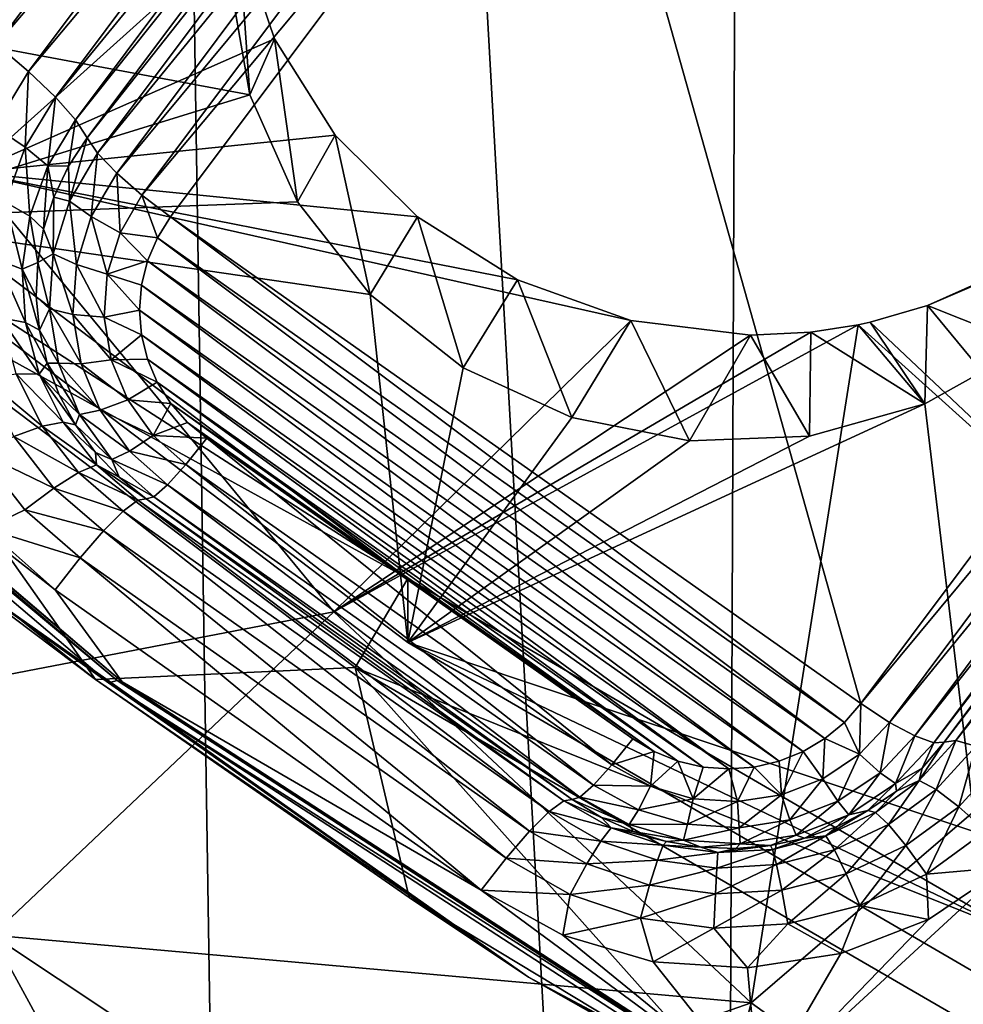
# Model space of a CAD drawing. Header units: metres. Extents: x -25 to 70, y -236 to 25.
# Tile 10 of 256: x -6.96 to -5.17, y -228.8 to -226.93. Entities that reach past the tile are written whole.
import ezdxf

# ---------------------------------------------------------------- set-up
doc = ezdxf.new("R2010")
doc.units = ezdxf.units.M
doc.layers.add('solid_10481002', color=7, linetype='CONTINUOUS')

msp = doc.modelspace()

# ---------------------------------------------------------------- linework, layer by layer
at = {"layer": 'solid_10481002'}
for points in [[(-7.368227, -233.935593, 242.581665), (-6.843808, -213.207275, 326.852631), (-8.077446, -212.536407, 326.685394)], [(-7.368227, -233.935593, 242.581665), (-6.514985, -234.358047, 242.686981), (-6.843808, -213.207275, 326.852631)], [(-5.635999, -234.727737, 242.779129), (-5.552163, -213.764297, 326.991455), (-6.843808, -213.207275, 326.852631)], [(-6.514985, -234.358047, 242.686981), (-5.635999, -234.727737, 242.779129), (-6.843808, -213.207275, 326.852631)], [(-5.635999, -234.727737, 242.779129), (-4.734836, -235.043213, 242.857758), (-5.552163, -213.764297, 326.991455)], [(-4.734836, -235.043213, 242.857758), (-4.213333, -214.202957, 327.1008), (-5.552163, -213.764297, 326.991455)], [(-6.037046, -225.198227, 231.857422), (-7.697053, -226.808914, 232.259018), (-7.477816, -227.021637, 232.312057)], [(-6.037046, -225.198227, 231.857422), (-7.477816, -227.021637, 232.312057), (-5.817809, -225.41095, 231.910461)], [(-7.438228, -227.057678, 232.332291), (-5.817809, -225.41095, 231.910461), (-7.477816, -227.021637, 232.312057)], [(-7.438228, -227.057678, 232.332291), (-5.817132, -225.471252, 231.932846), (-5.817809, -225.41095, 231.910461)], [(-7.373601, -227.091202, 232.478592), (-7.363039, -226.915039, 233.316086), (-5.803639, -225.401962, 232.938843)], [(-6.594522, -226.335144, 232.290756), (-7.373601, -227.091202, 232.478592), (-5.803639, -225.401962, 232.938843)], [(-7.438228, -227.057678, 232.332291), (-5.816417, -225.519867, 231.964844), (-5.817132, -225.471252, 231.932846)], [(-7.404659, -227.08345, 232.37085), (-5.816417, -225.519867, 231.964844), (-7.438228, -227.057678, 232.332291)], [(-7.404659, -227.08345, 232.37085), (-5.815796, -225.553436, 232.0009), (-5.816417, -225.519867, 231.964844)], [(-7.382017, -227.0952, 232.422119), (-5.815796, -225.553436, 232.0009), (-7.404659, -227.08345, 232.37085)], [(-7.382017, -227.0952, 232.422119), (-5.815342, -225.572906, 232.037048), (-5.815796, -225.553436, 232.0009)], [(-7.382017, -227.0952, 232.422119), (-5.81507, -225.580627, 232.071396), (-5.815342, -225.572906, 232.037048)], [(-7.382017, -227.0952, 232.422119), (-7.373601, -227.091202, 232.478592), (-5.81507, -225.580627, 232.071396)], [(-6.594522, -226.335144, 232.290756), (-5.81507, -225.580627, 232.071396), (-7.373601, -227.091202, 232.478592)], [(-7.160201, -227.077454, 232.006485), (-7.522221, -226.490265, 231.860077), (-6.470499, -225.74884, 231.675217)], [(-7.072115, -226.927002, 231.968964), (-7.160201, -227.077454, 232.006485), (-6.470499, -225.74884, 231.675217)], [(-7.006469, -226.975983, 231.96965), (-7.072115, -226.927002, 231.968964), (-6.242348, -225.955505, 231.715225)], [(-7.006469, -226.975983, 231.96965), (-6.242348, -225.955505, 231.715225), (-6.181539, -226.006302, 231.694122)], [(-6.94566, -227.026779, 231.948563), (-7.006469, -226.975983, 231.96965), (-6.181539, -226.006302, 231.694122)], [(-6.94566, -227.026779, 231.948563), (-6.181539, -226.006302, 231.694122), (-6.130176, -226.055054, 231.652817)], [(-6.894297, -227.075531, 231.907242), (-6.94566, -227.026779, 231.948563), (-6.130176, -226.055054, 231.652817)], [(-6.894297, -227.075531, 231.907242), (-6.130176, -226.055054, 231.652817), (-6.092094, -226.098145, 231.594376)], [(-6.856215, -227.118622, 231.848801), (-6.894297, -227.075531, 231.907242), (-6.092094, -226.098145, 231.594376)], [(-6.856215, -227.118622, 231.848801), (-6.092094, -226.098145, 231.594376), (-6.070193, -226.132217, 231.523453)], [(-6.856215, -227.118622, 231.848801), (-6.070193, -226.132217, 231.523453), (-6.834313, -227.15271, 231.777893)], [(-6.834313, -227.15271, 231.777893), (-6.070193, -226.132217, 231.523453), (-6.050186, -226.161652, 231.465515)], [(-6.814307, -227.182129, 231.71994), (-6.834313, -227.15271, 231.777893), (-6.050186, -226.161652, 231.465515)], [(-6.814307, -227.182129, 231.71994), (-6.050186, -226.161652, 231.465515), (-6.014035, -226.1996, 231.42186)], [(-5.756704, -226.173416, 231.368835), (-5.709291, -226.162369, 231.366074), (-4.541662, -227.029968, 231.582397)], [(-5.709291, -226.162369, 231.366074), (-5.660678, -226.158661, 231.365158), (-4.54548, -226.982803, 231.570633)], [(-5.709291, -226.162369, 231.366074), (-4.54548, -226.982803, 231.570633), (-4.541662, -227.029968, 231.582397)], [(-5.660678, -226.158661, 231.365158), (-4.556871, -226.936798, 231.559158), (-4.54548, -226.982803, 231.570633)], [(-5.660678, -226.158661, 231.365158), (-5.611959, -226.162415, 231.366089), (-4.556871, -226.936798, 231.559158)], [(-5.611959, -226.162415, 231.366089), (-4.575603, -226.893005, 231.548248), (-4.556871, -226.936798, 231.559158)], [(-5.801844, -226.191589, 231.373367), (-5.756704, -226.173416, 231.368835), (-4.545529, -227.07724, 231.594177)], [(-5.756704, -226.173416, 231.368835), (-4.541662, -227.029968, 231.582397), (-4.545529, -227.07724, 231.594177)], [(-6.778156, -227.220078, 231.6763), (-6.814307, -227.182129, 231.71994), (-6.014035, -226.1996, 231.42186)], [(-6.778156, -227.220078, 231.6763), (-6.014035, -226.1996, 231.42186), (-5.965978, -226.241592, 231.397797)], [(-5.843521, -226.216461, 231.379562), (-5.801844, -226.191589, 231.373367), (-4.557019, -227.123383, 231.605682)], [(-5.801844, -226.191589, 231.373367), (-4.545529, -227.07724, 231.594177), (-4.557019, -227.123383, 231.605682)], [(-5.880466, -226.247177, 231.387222), (-5.843521, -226.216461, 231.379562), (-4.575725, -227.166977, 231.616562)], [(-5.843521, -226.216461, 231.379562), (-4.557019, -227.123383, 231.605682), (-4.575725, -227.166977, 231.616562)], [(-6.730098, -227.26207, 231.652222), (-6.778156, -227.220078, 231.6763), (-5.965978, -226.241592, 231.397797)], [(-6.730098, -227.26207, 231.652222), (-5.965978, -226.241592, 231.397797), (-5.911658, -226.282684, 231.396072)], [(-5.911658, -226.282684, 231.396072), (-5.880466, -226.247177, 231.387222), (-4.600886, -227.206726, 231.626465)], [(-5.880466, -226.247177, 231.387222), (-4.575725, -227.166977, 231.616562), (-4.600886, -227.206726, 231.626465)], [(-6.730098, -227.26207, 231.652222), (-5.911658, -226.282684, 231.396072), (-6.675779, -227.303177, 231.650513)], [(-6.675779, -227.303177, 231.650513), (-5.911658, -226.282684, 231.396072), (-5.365006, -228.227219, 231.880905)], [(-5.911658, -226.282684, 231.396072), (-4.600886, -227.206726, 231.626465), (-5.365006, -228.227219, 231.880905)], [(-7.626584, -226.305847, 234.366531), (-6.546943, -226.762955, 234.225601), (-7.053787, -227.218536, 234.594101)], [(-7.053787, -227.218536, 234.594101), (-6.546943, -226.762955, 234.225601), (-6.478709, -226.964752, 234.296478)], [(-6.546943, -226.762955, 234.225601), (-6.563352, -226.853104, 233.300644), (-6.525276, -227.071213, 233.355026)], [(-6.478709, -226.964752, 234.296478), (-6.546943, -226.762955, 234.225601), (-6.525276, -227.071213, 233.355026)], [(-7.363039, -226.915039, 233.316086), (-6.525276, -227.071213, 233.355026), (-6.563352, -226.853104, 233.300644)], [(-7.363039, -226.915039, 233.316086), (-7.287333, -227.306458, 233.413681), (-6.525276, -227.071213, 233.355026)], [(-7.053787, -227.218536, 234.594101), (-6.478709, -226.964752, 234.296478), (-6.363406, -227.147675, 234.348373)], [(-6.478709, -226.964752, 234.296478), (-6.525276, -227.071213, 233.355026), (-6.434743, -227.274246, 233.405655)], [(-6.363406, -227.147675, 234.348373), (-6.478709, -226.964752, 234.296478), (-6.434743, -227.274246, 233.405655)], [(-7.009467, -227.132401, 231.974899), (-7.006469, -226.975983, 231.96965), (-6.94566, -227.026779, 231.948563)], [(-4.215099, -227.014343, 233.925095), (-5.238639, -227.471497, 234.240555), (-5.136727, -227.427765, 234.20369)], [(-4.73763, -228.077469, 234.423233), (-5.238639, -227.471497, 234.240555), (-4.215099, -227.014343, 233.925095)], [(-7.009467, -227.132401, 231.974899), (-6.94566, -227.026779, 231.948563), (-6.95181, -227.170746, 231.930984)], [(-6.95181, -227.170746, 231.930984), (-6.94566, -227.026779, 231.948563), (-6.894297, -227.075531, 231.907242)], [(-6.434743, -227.274246, 233.405655), (-6.525276, -227.071213, 233.355026), (-7.287333, -227.306458, 233.413681)], [(-6.95181, -227.170746, 231.930984), (-6.894297, -227.075531, 231.907242), (-6.909063, -227.206116, 231.870621)], [(-6.909063, -227.206116, 231.870621), (-6.894297, -227.075531, 231.907242), (-6.856215, -227.118622, 231.848801)], [(-6.869637, -227.207016, 231.791443), (-6.909063, -227.206116, 231.870621), (-6.856215, -227.118622, 231.848801)], [(-6.869637, -227.207016, 231.791443), (-6.856215, -227.118622, 231.848801), (-6.834313, -227.15271, 231.777893)], [(-7.009467, -227.132401, 231.974899), (-6.95181, -227.170746, 231.930984), (-6.989075, -227.275024, 231.956985)], [(-7.053787, -227.218536, 234.594101), (-6.363406, -227.147675, 234.348373), (-6.207027, -227.30307, 234.378693)], [(-6.867499, -227.273087, 231.74263), (-6.869637, -227.207016, 231.791443), (-6.834313, -227.15271, 231.777893)], [(-6.867499, -227.273087, 231.74263), (-6.834313, -227.15271, 231.777893), (-6.814307, -227.182129, 231.71994)], [(-6.363406, -227.147675, 234.348373), (-6.434743, -227.274246, 233.405655), (-6.297, -227.450455, 233.449585)], [(-6.207027, -227.30307, 234.378693), (-6.363406, -227.147675, 234.348373), (-6.297, -227.450455, 233.449585)], [(-6.989075, -227.275024, 231.956985), (-6.95181, -227.170746, 231.930984), (-6.943304, -227.301926, 231.894501)], [(-6.95181, -227.170746, 231.930984), (-6.909063, -227.206116, 231.870621), (-6.943304, -227.301926, 231.894501)], [(-6.225438, -227.989883, 234.09938), (-7.287333, -227.185501, 233.898834), (-7.415864, -227.334274, 233.935928)], [(-7.287333, -227.306458, 233.413681), (-7.287333, -227.185501, 233.898834), (-6.225438, -227.989883, 234.09938)], [(-6.867499, -227.273087, 231.74263), (-6.814307, -227.182129, 231.71994), (-6.82641, -227.302597, 231.696869)], [(-6.82641, -227.302597, 231.696869), (-6.814307, -227.182129, 231.71994), (-6.778156, -227.220078, 231.6763)], [(-6.91698, -227.326691, 231.821274), (-6.943304, -227.301926, 231.894501), (-6.909063, -227.206116, 231.870621)], [(-6.89735, -227.26535, 231.805984), (-6.91698, -227.326691, 231.821274), (-6.909063, -227.206116, 231.870621)], [(-6.869637, -227.207016, 231.791443), (-6.89735, -227.26535, 231.805984), (-6.909063, -227.206116, 231.870621)], [(-6.867499, -227.273087, 231.74263), (-6.89735, -227.26535, 231.805984), (-6.869637, -227.207016, 231.791443)], [(-4.546566, -227.242218, 231.647278), (-5.365006, -228.227219, 231.880905), (-4.600886, -227.206726, 231.626465)], [(-7.053787, -227.218536, 234.594101), (-6.365626, -228.052826, 234.802109), (-7.533276, -228.277466, 235.388855)], [(-7.053787, -227.218536, 234.594101), (-6.207027, -227.30307, 234.378693), (-6.016856, -227.422897, 234.386002)], [(-7.053787, -227.218536, 234.594101), (-6.016856, -227.422897, 234.386002), (-5.802063, -227.499786, 234.370026)], [(-7.053787, -227.218536, 234.594101), (-5.802063, -227.499786, 234.370026), (-6.365626, -228.052826, 234.802109)], [(-6.82641, -227.302597, 231.696869), (-6.778156, -227.220078, 231.6763), (-6.771788, -227.333359, 231.669998)], [(-6.771788, -227.333359, 231.669998), (-6.778156, -227.220078, 231.6763), (-6.730098, -227.26207, 231.652222)], [(-4.546566, -227.242218, 231.647278), (-5.310688, -228.262695, 231.901718), (-5.365006, -228.227219, 231.880905)], [(-4.546566, -227.242218, 231.647278), (-4.498509, -227.26799, 231.688248), (-5.310688, -228.262695, 231.901718)], [(-7.891201, -227.253891, 232.18309), (-7.872434, -227.251846, 232.113708), (-6.777532, -228.183533, 232.345993)], [(-6.793688, -228.18779, 232.415924), (-7.891201, -227.253891, 232.18309), (-6.777532, -228.183533, 232.345993)], [(-7.132682, -227.944733, 232.432724), (-7.891201, -227.253891, 232.18309), (-6.793688, -228.18779, 232.415924)], [(-7.872434, -227.251846, 232.113708), (-7.860935, -227.255646, 232.050903), (-6.767673, -228.185944, 232.282852)], [(-6.777532, -228.183533, 232.345993), (-7.872434, -227.251846, 232.113708), (-6.767673, -228.185944, 232.282852)], [(-6.89513, -228.011246, 232.239304), (-6.767673, -228.185944, 232.282852), (-7.860935, -227.255646, 232.050903)], [(-7.026819, -227.894577, 232.210205), (-6.89513, -228.011246, 232.239304), (-7.860935, -227.255646, 232.050903)], [(-6.898498, -227.37326, 231.767593), (-6.91698, -227.326691, 231.821274), (-6.89735, -227.26535, 231.805984)], [(-6.898498, -227.37326, 231.767593), (-6.89735, -227.26535, 231.805984), (-6.867499, -227.273087, 231.74263)], [(-6.771788, -227.333359, 231.669998), (-6.730098, -227.26207, 231.652222), (-6.700941, -227.342926, 231.660431)], [(-6.730098, -227.26207, 231.652222), (-6.675779, -227.303177, 231.650513), (-6.700941, -227.342926, 231.660431)], [(-4.498509, -227.26799, 231.688248), (-5.26263, -228.288467, 231.942673), (-5.310688, -228.262695, 231.901718)], [(-4.498509, -227.26799, 231.688248), (-4.462358, -227.281006, 231.744598), (-5.26263, -228.288467, 231.942673)], [(-6.297, -227.450455, 233.449585), (-6.434743, -227.274246, 233.405655), (-7.287333, -227.306458, 233.413681)], [(-7.004659, -227.384338, 231.984238), (-6.989075, -227.275024, 231.956985), (-6.957623, -227.402374, 231.919556)], [(-6.989075, -227.275024, 231.956985), (-6.943304, -227.301926, 231.894501), (-6.957623, -227.402374, 231.919556)], [(-6.898498, -227.37326, 231.767593), (-6.867499, -227.273087, 231.74263), (-6.854531, -227.393463, 231.719528)], [(-6.867499, -227.273087, 231.74263), (-6.82641, -227.302597, 231.696869), (-6.854531, -227.393463, 231.719528)], [(-4.462358, -227.281006, 231.744598), (-5.22648, -228.301483, 231.999039), (-5.26263, -228.288467, 231.942673)], [(-4.442351, -227.279785, 231.809586), (-5.206472, -228.300262, 232.064011), (-5.22648, -228.301483, 231.999039)], [(-4.462358, -227.281006, 231.744598), (-4.442351, -227.279785, 231.809586), (-5.22648, -228.301483, 231.999039)], [(-4.42045, -227.276581, 231.888184), (-5.184571, -228.297073, 232.142624), (-5.206472, -228.300262, 232.064011)], [(-4.42045, -227.276581, 231.888184), (-5.206472, -228.300262, 232.064011), (-4.442351, -227.279785, 231.809586)], [(-4.42045, -227.276581, 231.888184), (-4.382369, -227.287186, 231.960022), (-5.184571, -228.297073, 232.142624)], [(-6.92819, -227.389999, 231.837051), (-6.957623, -227.402374, 231.919556), (-6.943304, -227.301926, 231.894501)], [(-6.91698, -227.326691, 231.821274), (-6.92819, -227.389999, 231.837051), (-6.943304, -227.301926, 231.894501)], [(-6.854531, -227.393463, 231.719528), (-6.82641, -227.302597, 231.696869), (-6.796083, -227.411865, 231.689575)], [(-6.82641, -227.302597, 231.696869), (-6.771788, -227.333359, 231.669998), (-6.796083, -227.411865, 231.689575)], [(-6.700941, -227.342926, 231.660431), (-6.675779, -227.303177, 231.650513), (-5.3962, -228.262726, 231.889755)], [(-6.675779, -227.303177, 231.650513), (-5.365006, -228.227219, 231.880905), (-5.3962, -228.262726, 231.889755)], [(-6.207027, -227.30307, 234.378693), (-6.297, -227.450455, 233.449585), (-6.119964, -227.589767, 233.484314)], [(-6.016856, -227.422897, 234.386002), (-6.207027, -227.30307, 234.378693), (-6.119964, -227.589767, 233.484314)], [(-4.382369, -227.287186, 231.960022), (-5.146489, -228.307678, 232.214462), (-5.184571, -228.297073, 232.142624)], [(-7.287333, -227.306458, 233.413681), (-6.225438, -227.989883, 234.09938), (-6.225438, -228.11084, 233.614243)], [(-6.297, -227.450455, 233.449585), (-7.287333, -227.306458, 233.413681), (-6.225438, -228.11084, 233.614243)], [(-7.415864, -227.334274, 233.935928), (-7.384721, -227.730042, 232.461884), (-6.818176, -228.181183, 232.574356)], [(-6.325528, -228.158585, 234.141449), (-7.415864, -227.334274, 233.935928), (-6.818176, -228.181183, 232.574356)], [(-6.225438, -227.989883, 234.09938), (-7.415864, -227.334274, 233.935928), (-6.325528, -228.158585, 234.141449)], [(-6.898498, -227.37326, 231.767593), (-6.92819, -227.389999, 231.837051), (-6.91698, -227.326691, 231.821274)], [(-6.796083, -227.411865, 231.689575), (-6.771788, -227.333359, 231.669998), (-6.719646, -227.38652, 231.671295)], [(-6.771788, -227.333359, 231.669998), (-6.700941, -227.342926, 231.660431), (-6.719646, -227.38652, 231.671295)], [(-6.719646, -227.38652, 231.671295), (-6.700941, -227.342926, 231.660431), (-5.433145, -228.293457, 231.897415)], [(-6.700941, -227.342926, 231.660431), (-5.3962, -228.262726, 231.889755), (-5.433145, -228.293457, 231.897415)], [(-6.905748, -227.4776, 231.79361), (-6.92819, -227.389999, 231.837051), (-6.898498, -227.37326, 231.767593)], [(-6.905748, -227.4776, 231.79361), (-6.898498, -227.37326, 231.767593), (-6.861108, -227.488129, 231.743134)], [(-6.898498, -227.37326, 231.767593), (-6.854531, -227.393463, 231.719528), (-6.861108, -227.488129, 231.743134)], [(-7.004659, -227.384338, 231.984238), (-6.957623, -227.402374, 231.919556), (-6.951471, -227.503601, 231.944794)], [(-6.997962, -227.494507, 232.011703), (-7.004659, -227.384338, 231.984238), (-6.951471, -227.503601, 231.944794)], [(-6.92819, -227.389999, 231.837051), (-6.930789, -227.454178, 231.853058), (-6.957623, -227.402374, 231.919556)], [(-6.905748, -227.4776, 231.79361), (-6.930789, -227.454178, 231.853058), (-6.92819, -227.389999, 231.837051)], [(-6.861108, -227.488129, 231.743134), (-6.854531, -227.393463, 231.719528), (-6.801766, -227.493637, 231.709961)], [(-6.854531, -227.393463, 231.719528), (-6.796083, -227.411865, 231.689575), (-6.801766, -227.493637, 231.709961)], [(-6.796083, -227.411865, 231.689575), (-6.719646, -227.38652, 231.671295), (-6.731136, -227.432663, 231.6828)], [(-6.731136, -227.432663, 231.6828), (-6.719646, -227.38652, 231.671295), (-5.474821, -228.318314, 231.90361)], [(-6.719646, -227.38652, 231.671295), (-5.433145, -228.293457, 231.897415), (-5.474821, -228.318314, 231.90361)], [(-6.924732, -227.518143, 231.869003), (-6.951471, -227.503601, 231.944794), (-6.957623, -227.402374, 231.919556)], [(-6.930789, -227.454178, 231.853058), (-6.924732, -227.518143, 231.869003), (-6.957623, -227.402374, 231.919556)], [(-6.801766, -227.493637, 231.709961), (-6.796083, -227.411865, 231.689575), (-6.735003, -227.479935, 231.69458)], [(-6.796083, -227.411865, 231.689575), (-6.731136, -227.432663, 231.6828), (-6.735003, -227.479935, 231.69458)], [(-6.735003, -227.479935, 231.69458), (-6.731136, -227.432663, 231.6828), (-5.51996, -228.336487, 231.908142)], [(-6.731136, -227.432663, 231.6828), (-5.474821, -228.318314, 231.90361), (-5.51996, -228.336487, 231.908142)], [(-6.016856, -227.422897, 234.386002), (-6.119964, -227.589767, 233.484314), (-5.913822, -227.684143, 233.507843)], [(-5.802063, -227.499786, 234.370026), (-6.016856, -227.422897, 234.386002), (-5.913822, -227.684143, 233.507843)], [(-5.136727, -227.427765, 234.20369), (-5.238639, -227.471497, 234.240555), (-5.045894, -227.547821, 233.473862)], [(-6.905748, -227.4776, 231.79361), (-6.924732, -227.518143, 231.869003), (-6.930789, -227.454178, 231.853058)], [(-6.119964, -227.589767, 233.484314), (-6.297, -227.450455, 233.449585), (-6.225438, -228.11084, 233.614243)], [(-5.238639, -227.471497, 234.240555), (-5.347092, -227.503235, 234.274826), (-5.243558, -227.657974, 233.501328)], [(-4.73763, -228.077469, 234.423233), (-5.347092, -227.503235, 234.274826), (-5.238639, -227.471497, 234.240555)], [(-5.238639, -227.471497, 234.240555), (-5.243558, -227.657974, 233.501328), (-5.045894, -227.547821, 233.473862)], [(-6.888887, -227.580902, 231.819366), (-6.924732, -227.518143, 231.869003), (-6.905748, -227.4776, 231.79361)], [(-6.905748, -227.4776, 231.79361), (-6.861108, -227.488129, 231.743134), (-6.845812, -227.581833, 231.766495)], [(-6.888887, -227.580902, 231.819366), (-6.905748, -227.4776, 231.79361), (-6.845812, -227.581833, 231.766495)], [(-6.861108, -227.488129, 231.743134), (-6.801766, -227.493637, 231.709961), (-6.788551, -227.5746, 231.730148)], [(-6.845812, -227.581833, 231.766495), (-6.861108, -227.488129, 231.743134), (-6.788551, -227.5746, 231.730148)], [(-6.801766, -227.493637, 231.709961), (-6.735003, -227.479935, 231.69458), (-6.731185, -227.5271, 231.706345)], [(-6.735003, -227.479935, 231.69458), (-5.51996, -228.336487, 231.908142), (-5.567374, -228.347534, 231.910904)], [(-6.731185, -227.5271, 231.706345), (-6.735003, -227.479935, 231.69458), (-5.567374, -228.347534, 231.910904)], [(-6.997962, -227.494507, 232.011703), (-6.951471, -227.503601, 231.944794), (-6.925082, -227.60173, 231.969254)], [(-6.969244, -227.601288, 232.03833), (-6.997962, -227.494507, 232.011703), (-6.925082, -227.60173, 231.969254)], [(-6.910123, -227.58078, 231.884628), (-6.925082, -227.60173, 231.969254), (-6.951471, -227.503601, 231.944794)], [(-6.924732, -227.518143, 231.869003), (-6.910123, -227.58078, 231.884628), (-6.951471, -227.503601, 231.944794)], [(-6.788551, -227.5746, 231.730148), (-6.801766, -227.493637, 231.709961), (-6.731185, -227.5271, 231.706345)], [(-6.365626, -228.052826, 234.802109), (-5.802063, -227.499786, 234.370026), (-5.574264, -227.527679, 234.331985)], [(-6.365626, -228.052826, 234.802109), (-5.459701, -227.522079, 234.305542), (-5.36983, -227.508163, 234.281418)], [(-6.365626, -228.052826, 234.802109), (-5.36983, -227.508163, 234.281418), (-5.573357, -228.79509, 234.987167)], [(-5.802063, -227.499786, 234.370026), (-5.913822, -227.684143, 233.507843), (-5.690396, -227.728165, 233.518829)], [(-5.574264, -227.527679, 234.331985), (-5.802063, -227.499786, 234.370026), (-5.690396, -227.728165, 233.518829)], [(-4.73763, -228.077469, 234.423233), (-5.573357, -228.79509, 234.987167), (-5.36983, -227.508163, 234.281418)], [(-5.36983, -227.508163, 234.281418), (-5.459701, -227.522079, 234.305542), (-5.243558, -227.657974, 233.501328)], [(-5.347092, -227.503235, 234.274826), (-5.36983, -227.508163, 234.281418), (-5.243558, -227.657974, 233.501328)], [(-4.73763, -228.077469, 234.423233), (-5.36983, -227.508163, 234.281418), (-5.347092, -227.503235, 234.274826)], [(-6.888887, -227.580902, 231.819366), (-6.910123, -227.58078, 231.884628), (-6.924732, -227.518143, 231.869003)], [(-6.788551, -227.5746, 231.730148), (-6.731185, -227.5271, 231.706345), (-6.719794, -227.573105, 231.717819)], [(-6.731185, -227.5271, 231.706345), (-5.567374, -228.347534, 231.910904), (-5.615987, -228.351242, 231.911819)], [(-6.719794, -227.573105, 231.717819), (-6.731185, -227.5271, 231.706345), (-5.615987, -228.351242, 231.911819)], [(-6.365626, -228.052826, 234.802109), (-5.574264, -227.527679, 234.331985), (-5.459701, -227.522079, 234.305542)], [(-5.574264, -227.527679, 234.331985), (-5.690396, -227.728165, 233.518829), (-5.462585, -227.719269, 233.516602)], [(-5.459701, -227.522079, 234.305542), (-5.574264, -227.527679, 234.331985), (-5.462585, -227.719269, 233.516602)], [(-5.459701, -227.522079, 234.305542), (-5.462585, -227.719269, 233.516602), (-5.243558, -227.657974, 233.501328)], [(-5.146676, -228.470963, 233.704025), (-5.045894, -227.547821, 233.473862), (-5.243558, -227.657974, 233.501328)], [(-6.910123, -227.58078, 231.884628), (-6.887211, -227.641037, 231.899643), (-6.925082, -227.60173, 231.969254)], [(-6.84876, -227.677963, 231.843567), (-6.887211, -227.641037, 231.899643), (-6.910123, -227.58078, 231.884628)], [(-6.84876, -227.677963, 231.843567), (-6.910123, -227.58078, 231.884628), (-6.888887, -227.580902, 231.819366)], [(-6.888887, -227.580902, 231.819366), (-6.845812, -227.581833, 231.766495), (-6.80941, -227.669876, 231.788452)], [(-6.84876, -227.677963, 231.843567), (-6.888887, -227.580902, 231.819366), (-6.80941, -227.669876, 231.788452)], [(-6.845812, -227.581833, 231.766495), (-6.788551, -227.5746, 231.730148), (-6.757101, -227.650681, 231.749115)], [(-6.80941, -227.669876, 231.788452), (-6.845812, -227.581833, 231.766495), (-6.757101, -227.650681, 231.749115)], [(-6.788551, -227.5746, 231.730148), (-6.719794, -227.573105, 231.717819), (-6.701062, -227.616898, 231.728729)], [(-6.757101, -227.650681, 231.749115), (-6.788551, -227.5746, 231.730148), (-6.701062, -227.616898, 231.728729)], [(-6.719794, -227.573105, 231.717819), (-5.615987, -228.351242, 231.911819), (-5.664706, -228.347488, 231.910889)], [(-6.701062, -227.616898, 231.728729), (-6.719794, -227.573105, 231.717819), (-5.664706, -228.347488, 231.910889)], [(-7.028809, -227.610062, 232.093994), (-6.969244, -227.601288, 232.03833), (-6.919607, -227.700592, 232.063095)], [(-6.969244, -227.601288, 232.03833), (-6.925082, -227.60173, 231.969254), (-6.879472, -227.692963, 231.992004)], [(-6.919607, -227.700592, 232.063095), (-6.969244, -227.601288, 232.03833), (-6.879472, -227.692963, 231.992004)], [(-6.85639, -227.697891, 231.913818), (-6.879472, -227.692963, 231.992004), (-6.925082, -227.60173, 231.969254)], [(-6.887211, -227.641037, 231.899643), (-6.85639, -227.697891, 231.913818), (-6.925082, -227.60173, 231.969254)], [(-5.913822, -227.684143, 233.507843), (-6.119964, -227.589767, 233.484314), (-6.225438, -228.11084, 233.614243)], [(-6.97374, -227.72023, 232.12146), (-7.028809, -227.610062, 232.093994), (-6.919607, -227.700592, 232.063095)], [(-6.757101, -227.650681, 231.749115), (-6.701062, -227.616898, 231.728729), (-6.675438, -227.657349, 231.738815)], [(-6.701062, -227.616898, 231.728729), (-5.664706, -228.347488, 231.910889), (-5.71226, -228.336349, 231.908112)], [(-6.675438, -227.657349, 231.738815), (-6.701062, -227.616898, 231.728729), (-5.71226, -228.336349, 231.908112)], [(-6.84876, -227.677963, 231.843567), (-6.85639, -227.697891, 231.913818), (-6.887211, -227.641037, 231.899643)], [(-6.80941, -227.669876, 231.788452), (-6.757101, -227.650681, 231.749115), (-6.708993, -227.718048, 231.765915)], [(-6.708993, -227.718048, 231.765915), (-6.757101, -227.650681, 231.749115), (-6.675438, -227.657349, 231.738815)], [(-6.708993, -227.718048, 231.765915), (-6.675438, -227.657349, 231.738815), (-6.643766, -227.693192, 231.747757)], [(-6.675438, -227.657349, 231.738815), (-5.71226, -228.336349, 231.908112), (-5.757185, -228.318192, 231.90358)], [(-6.643766, -227.693192, 231.747757), (-6.675438, -227.657349, 231.738815), (-5.757185, -228.318192, 231.90358)], [(-5.243558, -227.657974, 233.501328), (-5.462585, -227.719269, 233.516602), (-6.225438, -228.11084, 233.614243)], [(-5.146676, -228.470963, 233.704025), (-5.243558, -227.657974, 233.501328), (-6.225438, -228.11084, 233.614243)], [(-6.787378, -227.763931, 231.865005), (-6.85639, -227.697891, 231.913818), (-6.84876, -227.677963, 231.843567)], [(-6.84876, -227.677963, 231.843567), (-6.80941, -227.669876, 231.788452), (-6.753727, -227.747864, 231.807892)], [(-6.787378, -227.763931, 231.865005), (-6.84876, -227.677963, 231.843567), (-6.753727, -227.747864, 231.807892)], [(-6.753727, -227.747864, 231.807892), (-6.80941, -227.669876, 231.788452), (-6.708993, -227.718048, 231.765915)], [(-6.919607, -227.700592, 232.063095), (-6.879472, -227.692963, 231.992004), (-6.816393, -227.773819, 232.012161)], [(-6.818185, -227.750336, 231.926895), (-6.816393, -227.773819, 232.012161), (-6.879472, -227.692963, 231.992004)], [(-6.85639, -227.697891, 231.913818), (-6.818185, -227.750336, 231.926895), (-6.879472, -227.692963, 231.992004)], [(-6.787378, -227.763931, 231.865005), (-6.818185, -227.750336, 231.926895), (-6.85639, -227.697891, 231.913818)], [(-6.708993, -227.718048, 231.765915), (-6.643766, -227.693192, 231.747757), (-6.607175, -227.72345, 231.755295)], [(-6.643766, -227.693192, 231.747757), (-5.757185, -228.318192, 231.90358), (-5.798158, -228.293777, 231.897491)], [(-6.607175, -227.72345, 231.755295), (-6.643766, -227.693192, 231.747757), (-5.798158, -228.293777, 231.897491)], [(-5.690396, -227.728165, 233.518829), (-5.913822, -227.684143, 233.507843), (-6.225438, -228.11084, 233.614243)], [(-6.97374, -227.72023, 232.12146), (-6.919607, -227.700592, 232.063095), (-6.850958, -227.788589, 232.085037)], [(-6.850958, -227.788589, 232.085037), (-6.919607, -227.700592, 232.063095), (-6.816393, -227.773819, 232.012161)], [(-7.132682, -227.944733, 232.432724), (-6.818176, -228.181183, 232.574356), (-7.384721, -227.730042, 232.461884)], [(-7.037828, -227.750412, 232.162735), (-6.97374, -227.72023, 232.12146), (-6.89758, -227.817856, 232.145798)], [(-6.89758, -227.817856, 232.145798), (-6.97374, -227.72023, 232.12146), (-6.850958, -227.788589, 232.085037)], [(-6.753727, -227.747864, 231.807892), (-6.708993, -227.718048, 231.765915), (-6.64664, -227.773346, 231.779709)], [(-6.64664, -227.773346, 231.779709), (-6.708993, -227.718048, 231.765915), (-6.607175, -227.72345, 231.755295)], [(-6.64664, -227.773346, 231.779709), (-6.607175, -227.72345, 231.755295), (-5.837623, -228.343674, 231.921906)], [(-6.607175, -227.72345, 231.755295), (-5.798158, -228.293777, 231.897491), (-5.837623, -228.343674, 231.921906)], [(-5.462585, -227.719269, 233.516602), (-5.690396, -227.728165, 233.518829), (-6.225438, -228.11084, 233.614243)], [(-6.952775, -227.859436, 232.189926), (-7.026819, -227.894577, 232.210205), (-7.037828, -227.750412, 232.162735)], [(-6.952775, -227.859436, 232.189926), (-7.037828, -227.750412, 232.162735), (-6.89758, -227.817856, 232.145798)], [(-6.818185, -227.750336, 231.926895), (-6.773251, -227.797501, 231.93866), (-6.816393, -227.773819, 232.012161)], [(-6.787378, -227.763931, 231.865005), (-6.773251, -227.797501, 231.93866), (-6.818185, -227.750336, 231.926895)], [(-6.787378, -227.763931, 231.865005), (-6.753727, -227.747864, 231.807892), (-6.681556, -227.811874, 231.823853)], [(-6.681556, -227.811874, 231.823853), (-6.753727, -227.747864, 231.807892), (-6.64664, -227.773346, 231.779709)], [(-6.707821, -227.834488, 231.882599), (-6.773251, -227.797501, 231.93866), (-6.787378, -227.763931, 231.865005)], [(-6.707821, -227.834488, 231.882599), (-6.787378, -227.763931, 231.865005), (-6.681556, -227.811874, 231.823853)], [(-6.89758, -227.817856, 232.145798), (-6.850958, -227.788589, 232.085037), (-6.765937, -227.861893, 232.103302)], [(-6.850958, -227.788589, 232.085037), (-6.816393, -227.773819, 232.012161), (-6.738269, -227.841187, 232.028961)], [(-6.765937, -227.861893, 232.103302), (-6.850958, -227.788589, 232.085037), (-6.738269, -227.841187, 232.028961)], [(-6.722357, -227.838577, 231.948898), (-6.738269, -227.841187, 232.028961), (-6.816393, -227.773819, 232.012161)], [(-6.773251, -227.797501, 231.93866), (-6.722357, -227.838577, 231.948898), (-6.816393, -227.773819, 232.012161)], [(-6.681556, -227.811874, 231.823853), (-6.64664, -227.773346, 231.779709), (-5.872539, -228.382202, 231.966049)], [(-6.64664, -227.773346, 231.779709), (-5.837623, -228.343674, 231.921906), (-5.872539, -228.382202, 231.966049)], [(-6.707821, -227.834488, 231.882599), (-6.722357, -227.838577, 231.948898), (-6.773251, -227.797501, 231.93866)], [(-6.952775, -227.859436, 232.189926), (-6.89758, -227.817856, 232.145798), (-6.803255, -227.899185, 232.166077)], [(-6.803255, -227.899185, 232.166077), (-6.89758, -227.817856, 232.145798), (-6.765937, -227.861893, 232.103302)], [(-6.707821, -227.834488, 231.882599), (-6.681556, -227.811874, 231.823853), (-5.898804, -228.404816, 232.024796)], [(-6.681556, -227.811874, 231.823853), (-5.872539, -228.382202, 231.966049), (-5.898804, -228.404816, 232.024796)], [(-6.765937, -227.861893, 232.103302), (-6.738269, -227.841187, 232.028961), (-5.95692, -228.43222, 232.245514)], [(-6.722357, -227.838577, 231.948898), (-5.929252, -228.411514, 232.171158), (-6.738269, -227.841187, 232.028961)], [(-6.738269, -227.841187, 232.028961), (-5.929252, -228.411514, 232.171158), (-5.95692, -228.43222, 232.245514)], [(-6.707821, -227.834488, 231.882599), (-5.91334, -228.408905, 232.091095), (-6.722357, -227.838577, 231.948898)], [(-6.722357, -227.838577, 231.948898), (-5.91334, -228.408905, 232.091095), (-5.929252, -228.411514, 232.171158)], [(-6.707821, -227.834488, 231.882599), (-5.898804, -228.404816, 232.024796), (-5.91334, -228.408905, 232.091095)], [(-6.847435, -227.950256, 232.21257), (-7.026819, -227.894577, 232.210205), (-6.952775, -227.859436, 232.189926)], [(-6.847435, -227.950256, 232.21257), (-6.952775, -227.859436, 232.189926), (-6.803255, -227.899185, 232.166077)], [(-6.803255, -227.899185, 232.166077), (-6.765937, -227.861893, 232.103302), (-5.994238, -228.469513, 232.308273)], [(-6.765937, -227.861893, 232.103302), (-5.95692, -228.43222, 232.245514), (-5.994238, -228.469513, 232.308273)], [(-6.847435, -227.950256, 232.21257), (-6.89513, -228.011246, 232.239304), (-7.026819, -227.894577, 232.210205)], [(-6.847435, -227.950256, 232.21257), (-6.803255, -227.899185, 232.166077), (-6.038418, -228.520584, 232.354767)], [(-6.803255, -227.899185, 232.166077), (-5.994238, -228.469513, 232.308273), (-6.038418, -228.520584, 232.354767)], [(-5.995832, -228.74617, 232.632553), (-6.818176, -228.181183, 232.574356), (-7.132682, -227.944733, 232.432724)], [(-5.995832, -228.74617, 232.632553), (-7.132682, -227.944733, 232.432724), (-6.793688, -228.18779, 232.415924)], [(-6.847435, -227.950256, 232.21257), (-6.086112, -228.581573, 232.3815), (-6.89513, -228.011246, 232.239304)], [(-6.847435, -227.950256, 232.21257), (-6.038418, -228.520584, 232.354767), (-6.086112, -228.581573, 232.3815)], [(-5.070172, -228.662277, 234.267029), (-6.225438, -227.989883, 234.09938), (-6.325528, -228.158585, 234.141449)], [(-6.225438, -228.11084, 233.614243), (-6.225438, -227.989883, 234.09938), (-5.070172, -228.662277, 234.267029)], [(-6.89513, -228.011246, 232.239304), (-6.086112, -228.581573, 232.3815), (-6.767673, -228.185944, 232.282852)], [(-6.365626, -228.052826, 234.802109), (-7.014711, -228.666656, 235.410568), (-7.533276, -228.277466, 235.388855)], [(-6.365626, -228.052826, 234.802109), (-5.573357, -228.79509, 234.987167), (-7.014711, -228.666656, 235.410568)], [(-4.73763, -228.077469, 234.423233), (-4.689937, -229.433167, 235.146255), (-5.573357, -228.79509, 234.987167)], [(-6.225438, -228.11084, 233.614243), (-5.070172, -228.662277, 234.267029), (-5.070172, -228.783234, 233.781876)], [(-5.146676, -228.470963, 233.704025), (-6.225438, -228.11084, 233.614243), (-5.070172, -228.783234, 233.781876)], [(-6.325528, -228.158585, 234.141449), (-6.818176, -228.181183, 232.574356), (-6.222435, -228.595398, 232.677643)], [(-6.325528, -228.158585, 234.141449), (-6.222435, -228.595398, 232.677643), (-5.600048, -228.970932, 232.771271)], [(-5.138854, -228.846298, 234.312912), (-6.325528, -228.158585, 234.141449), (-5.600048, -228.970932, 232.771271)], [(-5.070172, -228.662277, 234.267029), (-6.325528, -228.158585, 234.141449), (-5.138854, -228.846298, 234.312912)], [(-5.995832, -228.74617, 232.632553), (-6.222435, -228.595398, 232.677643), (-6.818176, -228.181183, 232.574356)], [(-6.793688, -228.18779, 232.415924), (-6.777532, -228.183533, 232.345993), (-5.566665, -228.968567, 232.541733)], [(-6.777532, -228.183533, 232.345993), (-6.767673, -228.185944, 232.282852), (-5.558582, -228.969833, 232.478302)], [(-5.566665, -228.968567, 232.541733), (-6.777532, -228.183533, 232.345993), (-5.558582, -228.969833, 232.478302)], [(-5.579936, -228.974701, 232.612137), (-6.793688, -228.18779, 232.415924), (-5.566665, -228.968567, 232.541733)], [(-5.995832, -228.74617, 232.632553), (-6.793688, -228.18779, 232.415924), (-5.579936, -228.974701, 232.612137)], [(-6.086112, -228.581573, 232.3815), (-5.558582, -228.969833, 232.478302), (-6.767673, -228.185944, 232.282852)], [(-5.3962, -228.262726, 231.889755), (-5.365006, -228.227219, 231.880905), (-5.367681, -228.323196, 231.916794)], [(-5.365006, -228.227219, 231.880905), (-5.310688, -228.262695, 231.901718), (-5.367681, -228.323196, 231.916794)], [(-5.433145, -228.293457, 231.897415), (-5.3962, -228.262726, 231.889755), (-5.367681, -228.323196, 231.916794)], [(-5.328598, -228.35849, 231.960144), (-5.367681, -228.323196, 231.916794), (-5.310688, -228.262695, 231.901718)], [(-5.26263, -228.288467, 231.942673), (-5.328598, -228.35849, 231.960144), (-5.310688, -228.262695, 231.901718)], [(-5.757185, -228.318192, 231.90358), (-5.837623, -228.343674, 231.921906), (-5.798158, -228.293777, 231.897491)], [(-5.474821, -228.318314, 231.90361), (-5.433145, -228.293457, 231.897415), (-5.43712, -228.369873, 231.928436)], [(-5.433145, -228.293457, 231.897415), (-5.367681, -228.323196, 231.916794), (-5.43712, -228.369873, 231.928436)], [(-5.299198, -228.378677, 232.01828), (-5.328598, -228.35849, 231.960144), (-5.26263, -228.288467, 231.942673)], [(-5.22648, -228.301483, 231.999039), (-5.299198, -228.378677, 232.01828), (-5.26263, -228.288467, 231.942673)], [(-5.22648, -228.301483, 231.999039), (-5.248801, -228.349655, 232.076324), (-5.299198, -228.378677, 232.01828)], [(-5.206472, -228.300262, 232.064011), (-5.184571, -228.297073, 232.142624), (-5.253994, -228.372864, 232.16153)], [(-5.222042, -228.390167, 232.235016), (-5.253994, -228.372864, 232.16153), (-5.184571, -228.297073, 232.142624)], [(-5.248801, -228.349655, 232.076324), (-5.206472, -228.300262, 232.064011), (-5.253994, -228.372864, 232.16153)], [(-5.22648, -228.301483, 231.999039), (-5.206472, -228.300262, 232.064011), (-5.248801, -228.349655, 232.076324)], [(-5.146489, -228.307678, 232.214462), (-5.222042, -228.390167, 232.235016), (-5.184571, -228.297073, 232.142624)], [(-5.178945, -228.422852, 232.296646), (-5.222042, -228.390167, 232.235016), (-5.146489, -228.307678, 232.214462)], [(-5.095126, -228.331329, 232.273819), (-5.178945, -228.422852, 232.296646), (-5.146489, -228.307678, 232.214462)], [(-5.757185, -228.318192, 231.90358), (-5.764151, -228.384125, 231.931992), (-5.837623, -228.343674, 231.921906)], [(-5.757185, -228.318192, 231.90358), (-5.71226, -228.336349, 231.908112), (-5.764151, -228.384125, 231.931992)], [(-5.51996, -228.336487, 231.908142), (-5.474821, -228.318314, 231.90361), (-5.515523, -228.400391, 231.936035)], [(-5.474821, -228.318314, 231.90361), (-5.43712, -228.369873, 231.928436), (-5.515523, -228.400391, 231.936035)], [(-5.408972, -228.412521, 231.973618), (-5.43712, -228.369873, 231.928436), (-5.367681, -228.323196, 231.916794)], [(-5.328598, -228.35849, 231.960144), (-5.408972, -228.412521, 231.973618), (-5.367681, -228.323196, 231.916794)], [(-5.127924, -228.468491, 232.341782), (-5.178945, -228.422852, 232.296646), (-5.095126, -228.331329, 232.273819)], [(-5.872539, -228.382202, 231.966049), (-5.837623, -228.343674, 231.921906), (-5.764151, -228.384125, 231.931992)], [(-5.71226, -228.336349, 231.908112), (-5.683244, -228.4077, 231.937866), (-5.764151, -228.384125, 231.931992)], [(-5.71226, -228.336349, 231.908112), (-5.664706, -228.347488, 231.910889), (-5.683244, -228.4077, 231.937866)], [(-5.664706, -228.347488, 231.910889), (-5.615987, -228.351242, 231.911819), (-5.683244, -228.4077, 231.937866)], [(-5.615987, -228.351242, 231.911819), (-5.598959, -228.413223, 231.93924), (-5.683244, -228.4077, 231.937866)], [(-5.615987, -228.351242, 231.911819), (-5.567374, -228.347534, 231.910904), (-5.598959, -228.413223, 231.93924)], [(-5.567374, -228.347534, 231.910904), (-5.515523, -228.400391, 231.936035), (-5.598959, -228.413223, 231.93924)], [(-5.567374, -228.347534, 231.910904), (-5.51996, -228.336487, 231.908142), (-5.515523, -228.400391, 231.936035)], [(-5.299198, -228.378677, 232.01828), (-5.248801, -228.349655, 232.076324), (-5.29741, -228.39325, 232.087204)], [(-5.29741, -228.39325, 232.087204), (-5.248801, -228.349655, 232.076324), (-5.253994, -228.372864, 232.16153)], [(-5.499721, -228.447845, 231.982422), (-5.515523, -228.400391, 231.936035), (-5.43712, -228.369873, 231.928436)], [(-5.408972, -228.412521, 231.973618), (-5.499721, -228.447845, 231.982422), (-5.43712, -228.369873, 231.928436)], [(-5.387797, -228.438248, 232.033127), (-5.408972, -228.412521, 231.973618), (-5.328598, -228.35849, 231.960144)], [(-5.299198, -228.378677, 232.01828), (-5.387797, -228.438248, 232.033127), (-5.328598, -228.35849, 231.960144)], [(-5.898804, -228.404816, 232.024796), (-5.872539, -228.382202, 231.966049), (-5.787498, -228.429016, 231.977722)], [(-5.787498, -228.429016, 231.977722), (-5.872539, -228.382202, 231.966049), (-5.764151, -228.384125, 231.931992)], [(-5.787498, -228.429016, 231.977722), (-5.764151, -228.384125, 231.931992), (-5.683244, -228.4077, 231.937866)], [(-5.299198, -228.378677, 232.01828), (-5.351468, -228.430313, 232.096436), (-5.387797, -228.438248, 232.033127)], [(-5.299198, -228.378677, 232.01828), (-5.29741, -228.39325, 232.087204), (-5.351468, -228.430313, 232.096436)], [(-5.29741, -228.39325, 232.087204), (-5.253994, -228.372864, 232.16153), (-5.337323, -228.434082, 232.176788)], [(-5.312728, -228.456772, 232.251633), (-5.337323, -228.434082, 232.176788), (-5.253994, -228.372864, 232.16153)], [(-5.222042, -228.390167, 232.235016), (-5.312728, -228.456772, 232.251633), (-5.253994, -228.372864, 232.16153)], [(-5.80506, -228.456421, 232.037659), (-5.91334, -228.408905, 232.091095), (-5.898804, -228.404816, 232.024796)], [(-5.80506, -228.456421, 232.037659), (-5.898804, -228.404816, 232.024796), (-5.787498, -228.429016, 231.977722)], [(-5.693851, -228.456299, 231.984528), (-5.787498, -228.429016, 231.977722), (-5.683244, -228.4077, 231.937866)], [(-5.693851, -228.456299, 231.984528), (-5.683244, -228.4077, 231.937866), (-5.598959, -228.413223, 231.93924)], [(-5.596294, -228.462692, 231.986115), (-5.598959, -228.413223, 231.93924), (-5.515523, -228.400391, 231.936035)], [(-5.499721, -228.447845, 231.982422), (-5.596294, -228.462692, 231.986115), (-5.515523, -228.400391, 231.936035)], [(-5.351468, -228.430313, 232.096436), (-5.29741, -228.39325, 232.087204), (-5.337323, -228.434082, 232.176788)], [(-5.279556, -228.49675, 232.315063), (-5.312728, -228.456772, 232.251633), (-5.222042, -228.390167, 232.235016)], [(-5.178945, -228.422852, 232.296646), (-5.279556, -228.49675, 232.315063), (-5.222042, -228.390167, 232.235016)], [(-5.95692, -228.43222, 232.245514), (-5.929252, -228.411514, 232.171158), (-5.839086, -228.462784, 232.183945)], [(-5.857356, -228.443176, 232.09964), (-5.929252, -228.411514, 232.171158), (-5.91334, -228.408905, 232.091095)], [(-5.857356, -228.443176, 232.09964), (-5.839086, -228.462784, 232.183945), (-5.929252, -228.411514, 232.171158)], [(-5.80506, -228.456421, 232.037659), (-5.857356, -228.443176, 232.09964), (-5.91334, -228.408905, 232.091095)], [(-5.596294, -228.462692, 231.986115), (-5.693851, -228.456299, 231.984528), (-5.598959, -228.413223, 231.93924)], [(-5.487833, -228.477173, 232.042831), (-5.499721, -228.447845, 231.982422), (-5.408972, -228.412521, 231.973618)], [(-5.387797, -228.438248, 232.033127), (-5.487833, -228.477173, 232.042831), (-5.408972, -228.412521, 231.973618)], [(-5.240283, -228.55101, 232.36235), (-5.279556, -228.49675, 232.315063), (-5.178945, -228.422852, 232.296646)], [(-5.127924, -228.468491, 232.341782), (-5.240283, -228.55101, 232.36235), (-5.178945, -228.422852, 232.296646)], [(-5.994238, -228.469513, 232.308273), (-5.95692, -228.43222, 232.245514), (-5.858793, -228.488022, 232.259415)], [(-5.858793, -228.488022, 232.259415), (-5.95692, -228.43222, 232.245514), (-5.839086, -228.462784, 232.183945)], [(-5.857356, -228.443176, 232.09964), (-5.797241, -228.470062, 232.106354), (-5.839086, -228.462784, 232.183945)], [(-5.80506, -228.456421, 232.037659), (-5.797241, -228.470062, 232.106354), (-5.857356, -228.443176, 232.09964)], [(-5.80506, -228.456421, 232.037659), (-5.787498, -228.429016, 231.977722), (-5.693851, -228.456299, 231.984528)], [(-5.387797, -228.438248, 232.033127), (-5.472156, -228.482452, 232.109436), (-5.487833, -228.477173, 232.042831)], [(-5.387797, -228.438248, 232.033127), (-5.410051, -228.46022, 232.103897), (-5.472156, -228.482452, 232.109436)], [(-5.351468, -228.430313, 232.096436), (-5.337323, -228.434082, 232.176788), (-5.431358, -228.478333, 232.18782)], [(-5.410051, -228.46022, 232.103897), (-5.351468, -228.430313, 232.096436), (-5.431358, -228.478333, 232.18782)], [(-5.415066, -228.504944, 232.263641), (-5.431358, -228.478333, 232.18782), (-5.337323, -228.434082, 232.176788)], [(-5.312728, -228.456772, 232.251633), (-5.415066, -228.504944, 232.263641), (-5.337323, -228.434082, 232.176788)], [(-5.387797, -228.438248, 232.033127), (-5.351468, -228.430313, 232.096436), (-5.410051, -228.46022, 232.103897)], [(-5.858793, -228.488022, 232.259415), (-5.839086, -228.462784, 232.183945), (-5.740342, -228.496017, 232.19223)], [(-5.734022, -228.489105, 232.111099), (-5.740342, -228.496017, 232.19223), (-5.839086, -228.462784, 232.183945)], [(-5.797241, -228.470062, 232.106354), (-5.734022, -228.489105, 232.111099), (-5.839086, -228.462784, 232.183945)], [(-5.701829, -228.486496, 232.045166), (-5.80506, -228.456421, 232.037659), (-5.693851, -228.456299, 231.984528)], [(-5.701829, -228.486496, 232.045166), (-5.797241, -228.470062, 232.106354), (-5.80506, -228.456421, 232.037659)], [(-5.701829, -228.486496, 232.045166), (-5.693851, -228.456299, 231.984528), (-5.596294, -228.462692, 231.986115)], [(-5.59429, -228.49353, 232.046921), (-5.701829, -228.486496, 232.045166), (-5.596294, -228.462692, 231.986115)], [(-5.59429, -228.49353, 232.046921), (-5.596294, -228.462692, 231.986115), (-5.499721, -228.447845, 231.982422)], [(-5.487833, -228.477173, 232.042831), (-5.59429, -228.49353, 232.046921), (-5.499721, -228.447845, 231.982422)], [(-5.472156, -228.482452, 232.109436), (-5.410051, -228.46022, 232.103897), (-5.431358, -228.478333, 232.18782)], [(-5.393091, -228.550186, 232.328384), (-5.415066, -228.504944, 232.263641), (-5.312728, -228.456772, 232.251633)], [(-5.279556, -228.49675, 232.315063), (-5.393091, -228.550186, 232.328384), (-5.312728, -228.456772, 232.251633)], [(-6.038418, -228.520584, 232.354767), (-5.994238, -228.469513, 232.308273), (-5.885373, -228.531418, 232.323715)], [(-5.885373, -228.531418, 232.323715), (-5.994238, -228.469513, 232.308273), (-5.858793, -228.488022, 232.259415)], [(-5.701829, -228.486496, 232.045166), (-5.734022, -228.489105, 232.111099), (-5.797241, -228.470062, 232.106354)], [(-5.487833, -228.477173, 232.042831), (-5.536719, -228.496628, 232.112976), (-5.59429, -228.49353, 232.046921)], [(-5.487833, -228.477173, 232.042831), (-5.472156, -228.482452, 232.109436), (-5.536719, -228.496628, 232.112976)], [(-5.536719, -228.496628, 232.112976), (-5.472156, -228.482452, 232.109436), (-5.532484, -228.503937, 232.194199)], [(-5.472156, -228.482452, 232.109436), (-5.431358, -228.478333, 232.18782), (-5.532484, -228.503937, 232.194199)], [(-5.525121, -228.532806, 232.270584), (-5.532484, -228.503937, 232.194199), (-5.431358, -228.478333, 232.18782)], [(-5.415066, -228.504944, 232.263641), (-5.525121, -228.532806, 232.270584), (-5.431358, -228.478333, 232.18782)], [(-5.127924, -228.468491, 232.341782), (-5.088917, -228.537628, 232.370544), (-5.240283, -228.55101, 232.36235)], [(-5.885373, -228.531418, 232.323715), (-5.858793, -228.488022, 232.259415), (-5.75133, -228.524185, 232.268433)], [(-5.75133, -228.524185, 232.268433), (-5.858793, -228.488022, 232.259415), (-5.740342, -228.496017, 232.19223)], [(-5.75133, -228.524185, 232.268433), (-5.740342, -228.496017, 232.19223), (-5.636815, -228.509903, 232.195694)], [(-5.734022, -228.489105, 232.111099), (-5.668782, -228.499985, 232.113815), (-5.740342, -228.496017, 232.19223)], [(-5.668782, -228.499985, 232.113815), (-5.636815, -228.509903, 232.195694), (-5.740342, -228.496017, 232.19223)], [(-5.701829, -228.486496, 232.045166), (-5.668782, -228.499985, 232.113815), (-5.734022, -228.489105, 232.111099)], [(-5.59429, -228.49353, 232.046921), (-5.668782, -228.499985, 232.113815), (-5.701829, -228.486496, 232.045166)], [(-5.59429, -228.49353, 232.046921), (-5.602637, -228.502502, 232.114441), (-5.668782, -228.499985, 232.113815)], [(-5.668782, -228.499985, 232.113815), (-5.602637, -228.502502, 232.114441), (-5.636815, -228.509903, 232.195694)], [(-5.536719, -228.496628, 232.112976), (-5.532484, -228.503937, 232.194199), (-5.636815, -228.509903, 232.195694)], [(-5.602637, -228.502502, 232.114441), (-5.536719, -228.496628, 232.112976), (-5.636815, -228.509903, 232.195694)], [(-5.59429, -228.49353, 232.046921), (-5.536719, -228.496628, 232.112976), (-5.602637, -228.502502, 232.114441)], [(-5.367076, -228.610687, 232.377228), (-5.393091, -228.550186, 232.328384), (-5.279556, -228.49675, 232.315063)], [(-5.240283, -228.55101, 232.36235), (-5.367076, -228.610687, 232.377228), (-5.279556, -228.49675, 232.315063)], [(-5.916841, -228.589722, 232.372009), (-6.086112, -228.581573, 232.3815), (-6.038418, -228.520584, 232.354767)], [(-5.916841, -228.589722, 232.372009), (-6.038418, -228.520584, 232.354767), (-5.885373, -228.531418, 232.323715)], [(-5.638663, -228.539307, 232.272202), (-5.75133, -228.524185, 232.268433), (-5.636815, -228.509903, 232.195694)], [(-5.638663, -228.539307, 232.272202), (-5.636815, -228.509903, 232.195694), (-5.532484, -228.503937, 232.194199)], [(-5.525121, -228.532806, 232.270584), (-5.638663, -228.539307, 232.272202), (-5.532484, -228.503937, 232.194199)], [(-5.515189, -228.5811, 232.336105), (-5.525121, -228.532806, 232.270584), (-5.415066, -228.504944, 232.263641)], [(-5.393091, -228.550186, 232.328384), (-5.515189, -228.5811, 232.336105), (-5.415066, -228.504944, 232.263641)], [(-5.916841, -228.589722, 232.372009), (-5.885373, -228.531418, 232.323715), (-5.766151, -228.571533, 232.33371)], [(-5.766151, -228.571533, 232.33371), (-5.885373, -228.531418, 232.323715), (-5.75133, -228.524185, 232.268433)], [(-5.766151, -228.571533, 232.33371), (-5.75133, -228.524185, 232.268433), (-5.638663, -228.539307, 232.272202)], [(-5.641156, -228.588303, 232.337891), (-5.766151, -228.571533, 232.33371), (-5.638663, -228.539307, 232.272202)], [(-5.641156, -228.588303, 232.337891), (-5.638663, -228.539307, 232.272202), (-5.525121, -228.532806, 232.270584)], [(-5.515189, -228.5811, 232.336105), (-5.641156, -228.588303, 232.337891), (-5.525121, -228.532806, 232.270584)], [(-5.236443, -228.636963, 232.395309), (-5.088917, -228.537628, 232.370544), (-5.558582, -228.969833, 232.478302)], [(-4.437364, -228.859741, 232.450851), (-5.558582, -228.969833, 232.478302), (-5.088917, -228.537628, 232.370544)], [(-5.240283, -228.55101, 232.36235), (-5.088917, -228.537628, 232.370544), (-5.236443, -228.636963, 232.395309)], [(-5.50343, -228.645203, 232.385834), (-5.515189, -228.5811, 232.336105), (-5.393091, -228.550186, 232.328384)], [(-5.367076, -228.610687, 232.377228), (-5.50343, -228.645203, 232.385834), (-5.393091, -228.550186, 232.328384)], [(-5.240283, -228.55101, 232.36235), (-5.236443, -228.636963, 232.395309), (-5.367076, -228.610687, 232.377228)], [(-5.783699, -228.634521, 232.383179), (-5.916841, -228.589722, 232.372009), (-5.766151, -228.571533, 232.33371)], [(-5.783699, -228.634521, 232.383179), (-5.766151, -228.571533, 232.33371), (-5.641156, -228.588303, 232.337891)], [(-5.995832, -228.74617, 232.632553), (-5.600048, -228.970932, 232.771271), (-6.222435, -228.595398, 232.677643)], [(-6.086112, -228.581573, 232.3815), (-5.931058, -228.667038, 232.402802), (-5.558582, -228.969833, 232.478302)], [(-5.916841, -228.589722, 232.372009), (-5.931058, -228.667038, 232.402802), (-6.086112, -228.581573, 232.3815)], [(-5.783699, -228.634521, 232.383179), (-5.931058, -228.667038, 232.402802), (-5.916841, -228.589722, 232.372009)], [(-5.644107, -228.653259, 232.387848), (-5.783699, -228.634521, 232.383179), (-5.641156, -228.588303, 232.337891)], [(-5.644107, -228.653259, 232.387848), (-5.641156, -228.588303, 232.337891), (-5.515189, -228.5811, 232.336105)], [(-5.50343, -228.645203, 232.385834), (-5.644107, -228.653259, 232.387848), (-5.515189, -228.5811, 232.336105)], [(-5.367076, -228.610687, 232.377228), (-5.402885, -228.701797, 232.411469), (-5.50343, -228.645203, 232.385834)], [(-5.367076, -228.610687, 232.377228), (-5.236443, -228.636963, 232.395309), (-5.402885, -228.701797, 232.411469)], [(-6.563926, -229.492294, 233.340302), (-7.808492, -228.614914, 233.121536), (-7.014711, -228.666656, 235.410568)], [(-6.967077, -229.272461, 233.190536), (-7.808492, -228.614914, 233.121536), (-6.563926, -229.492294, 233.340302)], [(-5.783699, -228.634521, 232.383179), (-5.759118, -228.717285, 232.415329), (-5.931058, -228.667038, 232.402802)], [(-5.644107, -228.653259, 232.387848), (-5.759118, -228.717285, 232.415329), (-5.783699, -228.634521, 232.383179)], [(-5.50343, -228.645203, 232.385834), (-5.580169, -228.72905, 232.418274), (-5.644107, -228.653259, 232.387848)], [(-5.50343, -228.645203, 232.385834), (-5.402885, -228.701797, 232.411469), (-5.580169, -228.72905, 232.418274)], [(-5.402885, -228.701797, 232.411469), (-5.236443, -228.636963, 232.395309), (-5.558582, -228.969833, 232.478302)], [(-6.563926, -229.492294, 233.340302), (-7.014711, -228.666656, 235.410568), (-6.390409, -229.081284, 235.435577)], [(-5.573357, -228.79509, 234.987167), (-6.390409, -229.081284, 235.435577), (-7.014711, -228.666656, 235.410568)], [(-5.931058, -228.667038, 232.402802), (-5.759118, -228.717285, 232.415329), (-5.558582, -228.969833, 232.478302)], [(-5.644107, -228.653259, 232.387848), (-5.580169, -228.72905, 232.418274), (-5.759118, -228.717285, 232.415329)], [(-5.580169, -228.72905, 232.418274), (-5.402885, -228.701797, 232.411469), (-5.558582, -228.969833, 232.478302)], [(-5.759118, -228.717285, 232.415329), (-5.580169, -228.72905, 232.418274), (-5.558582, -228.969833, 232.478302)], [(-4.764425, -229.40303, 232.796326), (-5.600048, -228.970932, 232.771271), (-5.995832, -228.74617, 232.632553)], [(-4.764425, -229.40303, 232.796326), (-5.995832, -228.74617, 232.632553), (-5.579936, -228.974701, 232.612137)], [(-5.573357, -228.79509, 234.987167), (-5.742402, -229.456146, 235.459869), (-6.390409, -229.081284, 235.435577)], [(-5.573357, -228.79509, 234.987167), (-4.689937, -229.433167, 235.146255), (-5.742402, -229.456146, 235.459869)]]:
    msp.add_3dface(points, dxfattribs=at)

doc.saveas('drawing.dxf')
